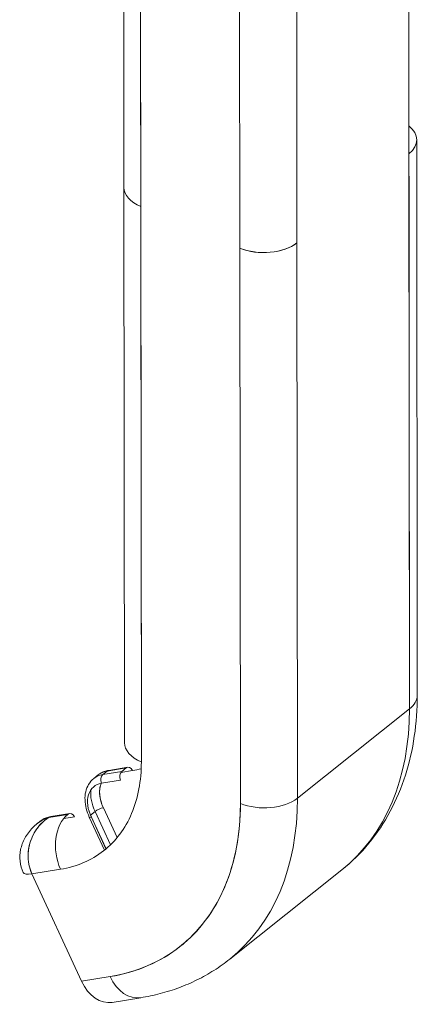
# Model space of a CAD drawing. Header units: inches. Extents: x 15 to 424, y 13 to 263.
# Tile 116 of 125: x 402.66 to 403.66, y 189.79 to 192.26. Entities that reach past the tile are written whole.
import ezdxf

# ---------------------------------------------------------------- set-up
doc = ezdxf.new("R2010")
doc.units = ezdxf.units.IN
doc.header["$LTSCALE"] = 26
doc.header["$MEASUREMENT"] = 0
doc.layers.add('Visible (ANSI)', color=7, linetype='Continuous', lineweight=5)

msp = doc.modelspace()

# ---------------------------------------------------------------- linework, layer by layer
at = {"layer": 'Visible (ANSI)'}
for p, q in [((403.6312, 192.5765), (403.6331, 190.5297)), ((402.9174, 191.8369), (402.9168, 192.4917)), ((402.9609, 190.3971), (402.959, 192.4439)), ((402.959, 192.4439), (402.9596, 191.7891)), ((403.208, 191.6849), (403.2074, 192.3397)), ((403.3504, 192.3529), (403.351, 191.698)), ((402.9594, 192.0428), (402.9594, 192.0428)), ((402.9594, 192.0428), (402.9594, 192.0428)), ((402.9594, 192.0289), (402.9594, 192.0289)), ((402.9594, 192.0289), (402.9594, 192.0289)), ((403.6513, 191.9565), (403.6526, 190.5645)), ((403.6331, 190.5297), (403.6318, 191.9217)), ((402.9174, 191.8367), (402.9187, 190.4449)), ((402.9596, 191.7891), (402.9609, 190.3971)), ((403.351, 191.698), (403.3523, 190.3061)), ((403.3523, 190.3061), (403.351, 191.698)), ((403.2093, 190.2929), (403.208, 191.6849)), ((403.208, 191.6849), (403.2093, 190.2929)), ((403.6331, 190.5297), (403.3523, 190.3061)), ((403.3523, 190.3061), (403.6331, 190.5297)), ((402.8419, 190.3555), (402.8529, 190.3643)), ((402.8752, 190.3739), (402.864, 190.365)), ((402.864, 190.365), (402.8752, 190.3739)), ((402.864, 190.365), (402.9118, 190.3728)), ((402.9118, 190.3728), (402.864, 190.365)), ((402.8752, 190.3739), (402.923, 190.3817)), ((402.923, 190.3817), (402.8752, 190.3739)), ((402.9269, 190.3835), (402.8791, 190.3757)), ((402.9389, 190.3752), (402.9096, 190.3704)), ((402.9096, 190.3704), (402.9389, 190.3752)), ((402.923, 190.3817), (402.9118, 190.3728)), ((402.9088, 190.3512), (402.861, 190.3434)), ((402.7292, 190.2576), (402.777, 190.2654)), ((402.777, 190.2654), (402.7292, 190.2576)), ((402.7298, 190.2581), (402.7776, 190.2659)), ((402.7776, 190.2659), (402.7298, 190.2581)), ((402.7337, 190.2599), (402.7815, 190.2677)), ((402.7776, 190.2659), (402.777, 190.2654)), ((402.8338, 190.2636), (402.845, 190.2725)), ((402.8728, 190.1792), (402.8338, 190.2636)), ((402.845, 190.2725), (402.8836, 190.1891)), ((402.9002, 190.2071), (402.8657, 190.2819)), ((402.8657, 190.2819), (402.9002, 190.2071)), ((402.7075, 190.2485), (402.7003, 190.2427)), ((402.7298, 190.2581), (402.7292, 190.2576)), ((402.7292, 190.2576), (402.7298, 190.2581)), ((402.7665, 190.255), (402.7935, 190.2593)), ((402.8304, 190.2587), (402.8687, 190.1759)), ((402.8356, 190.2579), (402.8722, 190.1787)), ((403.1942, 190.1576), (403.1942, 190.1576)), ((402.6866, 190.1161), (402.7583, 190.1278)), ((402.7583, 190.1278), (402.6866, 190.1161)), ((402.811, 189.847), (402.6866, 190.1161)), ((403.1828, 189.9026), (403.4636, 190.1262)), ((402.8827, 189.8587), (402.811, 189.847)), ((402.811, 189.847), (402.8827, 189.8587)), ((402.9593, 189.8056), (402.8877, 189.7939)), ((402.932, 189.8084), (402.932, 189.8084))]:
    msp.add_line(p, q, dxfattribs=at)
for centre, major_axis, ratio, start_param, end_param in [((402.9506, 192.0469), (-0.0171, 0), 0.578202, 4.172259, 4.17229), ((402.9506, 192.0469), (0.0171, 0), 0.578202, 1.030667, 1.030697), ((402.9707, 192.0211), (-0.0106, 0.0133), 0.659826, 1.304178, 1.304234), ((402.9707, 192.0211), (0.0106, -0.0133), 0.659824, 4.445771, 4.445828), ((403.549, 191.9564), (0.1024, 0.0001), 0.578191, 5.654337, 6.912034), ((402.9506, 191.9773), (0.0171, 0), 0.578149, 1.030694, 1.030725), ((402.9506, 191.9773), (-0.0171, 0), 0.578149, 4.172287, 4.172317), ((403.0198, 191.837), (-0.1024, -0.0001), 0.578191, 0, 0.94193), ((403.0198, 191.837), (-0.1024, -0.0001), 0.578191, 6.283174, 7.225133), ((403.2682, 191.7328), (-0.1024, -0.0001), 0.578191, 0.941957, 2.512728), ((403.2682, 191.7328), (0.1024, 0.0001), 0.578191, 4.08354, 5.654337), ((403.5503, 190.5644), (0.1024, 0.0001), 0.578191, 5.654337, 6.283185), ((403.5503, 190.5644), (0.1024, 0.0001), 0.578191, 5.654337, 6.283183), ((402.896, 190.8389), (0.5676, -0.7127), 0.659824, 0, 0.692795), ((402.896, 190.8389), (0.5676, -0.7127), 0.659824, 0, 0.692795), ((403.021, 190.445), (-0.1024, -0.0001), 0.578191, 0, 0.941948), ((402.9295, 190.3676), (-0.0026, 0.0158), 0.704722, 5.088755, 6.659551), ((402.9054, 190.2753), (-0.0638, 0.0801), 0.659824, 5.928782, 6.283185), ((402.9054, 190.2753), (-0.0638, 0.0801), 0.659824, 5.92881, 6.283185), ((402.9167, 190.2842), (-0.0638, 0.0801), 0.659824, 5.92881, 6.283185), ((402.9167, 190.2842), (-0.0638, 0.0801), 0.659824, 5.928782, 6.283185), ((402.8705, 190.3509), (-0.0026, 0.0158), 0.704722, 0.376366, 1.947162), ((402.8705, 190.3509), (-0.0026, 0.0158), 0.704722, 0.376366, 1.947162), ((402.8817, 190.3599), (-0.0026, 0.0158), 0.704722, 0, 0.376366), ((402.8817, 190.3599), (-0.0026, 0.0158), 0.704722, 0, 0.376366), ((402.9183, 190.3587), (-0.0026, 0.0158), 0.704722, 0.376366, 1.947162), ((402.896, 190.2678), (-0.0538, 0.0675), 0.659824, 5.928782, 7.499579), ((402.9261, 190.2917), (-0.0538, 0.0675), 0.659824, 0.34436, 1.216393), ((402.9167, 190.2842), (-0.0638, 0.0801), 0.659824, 0.600163, 1.216393), ((402.9167, 190.2842), (0.0638, -0.0801), 0.659824, 3.741781, 4.357986), ((402.5551, 190.5673), (0.5038, -0.6326), 0.659824, 5.928782, 6.97598), ((402.6152, 190.6153), (0.5676, -0.7127), 0.659824, 0, 0.692794), ((402.6152, 190.6153), (0.5676, -0.7127), 0.659824, 0, 0.692795), ((403.2695, 190.3408), (-0.1024, -0.0001), 0.578191, 0.941948, 2.512744), ((403.2695, 190.3408), (0.1024, 0.0001), 0.578191, 4.083543, 5.654337), ((402.8185, 190.1757), (-0.0165, 0.101), 0.704722, 0.376366, 1.947162), ((402.7841, 190.2518), (-0.0026, 0.0158), 0.704722, 5.088755, 6.659551), ((402.9054, 190.2753), (-0.0638, 0.0801), 0.659824, 1.116397, 1.216393), ((402.9054, 190.2753), (0.0638, -0.0801), 0.659824, 4.25799, 4.357986), ((402.845, 190.2654), (-0.0146, -0.0067), 0.260766, 5.464895, 5.517737), ((402.845, 190.2654), (0.0146, 0.0067), 0.260766, 2.323303, 2.376144), ((402.8562, 190.2744), (0.0146, 0.0067), 0.260766, 0.752506, 2.32324), ((402.8562, 190.2744), (-0.0146, -0.0067), 0.260766, 3.894099, 5.464833), ((402.7713, 190.1684), (-0.0638, 0.0801), 0.659822, 0.06033, 0.060341), ((402.7713, 190.1684), (-0.0638, 0.0801), 0.659824, 5.92881, 6.283185), ((402.7713, 190.1684), (-0.0638, 0.0801), 0.659824, 5.928782, 6.283185), ((402.7363, 190.2441), (-0.0026, 0.0158), 0.704722, 0, 0.376366), ((402.7363, 190.2441), (-0.0026, 0.0158), 0.704722, 0, 0.376366), ((402.845, 190.2654), (-0.0146, -0.0067), 0.260766, 0, 0.752506), ((402.845, 190.2654), (-0.0146, -0.0067), 0.260766, 0, 0.752506), ((402.7267, 190.1481), (0.0619, 0.0286), 0.260768, 3.141626, 3.893952), ((402.8712, 189.8949), (0.0165, -0.101), 0.704722, 5.088755, 6.283185), ((402.9429, 189.9066), (0.0165, -0.101), 0.704722, 5.088758, 6.283185), ((402.9429, 189.9066), (0.0165, -0.101), 0.704722, 5.088755, 6.283184)]:
    msp.add_ellipse(centre, major_axis=major_axis, ratio=ratio, start_param=start_param, end_param=end_param, dxfattribs=at)
for points in [[(402.9594, 192.0477), (402.9594, 192.0477), (402.9594, 192.0477), (402.9594, 192.0477)], [(402.9605, 190.3798), (402.9535, 190.3779), (402.9463, 190.3764), (402.9389, 190.3752)], [(403.3488, 190.235), (403.3488, 190.235), (403.3488, 190.235), (403.3488, 190.235)], [(402.6789, 190.1404), (402.6789, 190.1404), (402.6789, 190.1404), (402.6789, 190.1404)]]:
    msp.add_open_spline(points, degree=3, dxfattribs=at)
for points, knots in [([(403.4636, 190.1262), (403.4885, 190.146), (403.5113, 190.1685), (403.5519, 190.2177), (403.5698, 190.2446), (403.6003, 190.3016), (403.6129, 190.3318), (403.633, 190.3948), (403.6405, 190.4275), (403.6503, 190.4948), (403.6527, 190.5294), (403.6526, 190.5645)], [5.5903908, 5.5903908, 5.5903908, 5.5903908, 5.7289497, 5.7289497, 5.8675086, 5.8675086, 6.0060675, 6.0060675, 6.1446264, 6.1446264, 6.2831853, 6.2831853, 6.2831853, 6.2831853]), ([(402.7583, 190.1278), (402.7788, 190.1311), (402.7979, 190.1366), (402.8159, 190.1443), (402.834, 190.152), (402.8508, 190.1619), (402.8661, 190.1738), (402.8813, 190.1857), (402.8949, 190.1996), (402.9067, 190.2153), (402.9185, 190.231), (402.9285, 190.2485), (402.9366, 190.2676), (402.9447, 190.2866), (402.9508, 190.3073), (402.9548, 190.329), (402.9589, 190.3506), (402.9609, 190.3733), (402.9609, 190.3971)], [0, 0, 0, 0, 0.166667, 0.166667, 0.166667, 0.333333, 0.333333, 0.333333, 0.5, 0.5, 0.5, 0.666667, 0.666667, 0.666667, 0.833333, 0.833333, 0.833333, 1, 1, 1, 1]), ([(402.8529, 190.3643), (402.8544, 190.3655), (402.856, 190.3666), (402.8592, 190.3687), (402.8609, 190.3696), (402.8643, 190.3713), (402.8661, 190.3721), (402.8697, 190.3734), (402.8716, 190.374), (402.8753, 190.375), (402.8772, 190.3754), (402.8791, 190.3757)], [3.8343872, 3.8343872, 3.8343872, 3.8343872, 3.9052678, 3.9052678, 3.9761484, 3.9761484, 4.047029, 4.047029, 4.1179096, 4.1179096, 4.1887902, 4.1887902, 4.1887902, 4.1887902]), ([(402.8304, 190.2587), (402.8272, 190.2657), (402.8246, 190.2728), (402.821, 190.2871), (402.8199, 190.2943), (402.8194, 190.3084), (402.8199, 190.3153), (402.8229, 190.3285), (402.8254, 190.3348), (402.8321, 190.3462), (402.8365, 190.3512), (402.8417, 190.3553)], [2.617994, 2.617994, 2.617994, 2.617994, 2.861273, 2.861273, 3.104551, 3.104551, 3.34783, 3.34783, 3.591109, 3.591109, 3.834387, 3.834387, 3.834387, 3.834387]), ([(402.8604, 190.3433), (402.8585, 190.3387), (402.8572, 190.3337), (402.8566, 190.3282), (402.8559, 190.3212), (402.8563, 190.3135), (402.8578, 190.3057), (402.8593, 190.2979), (402.8619, 190.29), (402.8657, 190.2819)], [0.4448875, 0.4448875, 0.4448875, 0.4448875, 0.6, 0.6, 0.6, 0.8, 0.8, 0.8, 1, 1, 1, 1]), ([(403.2093, 190.2929), (403.2093, 190.2543), (403.2061, 190.2178), (403.1995, 190.1828), (403.193, 190.1479), (403.1831, 190.1146), (403.1701, 190.0839), (403.1571, 190.0532), (403.141, 190.025), (403.1219, 189.9997), (403.1029, 189.9745), (403.081, 189.9521), (403.0565, 189.9329), (403.032, 189.9137), (403.0048, 189.8978), (402.9758, 189.8854), (402.9467, 189.873), (402.9158, 189.8641), (402.8827, 189.8587)], [0, 0, 0, 0, 0.166667, 0.166667, 0.166667, 0.333333, 0.333333, 0.333333, 0.5, 0.5, 0.5, 0.666667, 0.666667, 0.666667, 0.833333, 0.833333, 0.833333, 1, 1, 1, 1]), ([(402.6648, 190.1194), (402.6607, 190.1284), (402.658, 190.1381), (402.6559, 190.1575), (402.6564, 190.1674), (402.6603, 190.1868), (402.6638, 190.1965), (402.6739, 190.2151), (402.6806, 190.2241), (402.692, 190.2357), (402.6959, 190.2392), (402.7, 190.2425)], [0, 0, 0, 0, 0.0867025, 0.0867025, 0.1720453, 0.1720453, 0.2613915, 0.2613915, 0.3582307, 0.3582307, 0.4044559, 0.4044559, 0.4044559, 0.4044559]), ([(402.6866, 190.1161), (402.6832, 190.1236), (402.6806, 190.1316), (402.6789, 190.1401), (402.6773, 190.1486), (402.6767, 190.1575), (402.6771, 190.1663), (402.6774, 190.1752), (402.6789, 190.1841), (402.6814, 190.1929), (402.6839, 190.2017), (402.6875, 190.2104), (402.692, 190.2184), (402.6965, 190.2265), (402.7019, 190.2339), (402.7082, 190.2405), (402.7144, 190.2471), (402.7215, 190.2529), (402.7292, 190.2576)], [0, 0, 0, 0, 0.1666667, 0.1666667, 0.1666667, 0.3333333, 0.3333333, 0.3333333, 0.5, 0.5, 0.5, 0.6666667, 0.6666667, 0.6666667, 0.8333333, 0.8333333, 0.8333333, 1, 1, 1, 1]), ([(402.7292, 190.2576), (402.7271, 190.2564), (402.7251, 190.255), (402.7231, 190.2536), (402.7209, 190.2521), (402.7189, 190.2504), (402.7168, 190.2487), (402.7146, 190.2468), (402.7125, 190.2448), (402.7104, 190.2428), (402.7093, 190.2417), (402.7083, 190.2406), (402.7073, 190.2395), (402.7061, 190.2382), (402.7049, 190.2369), (402.7038, 190.2355), (402.7014, 190.2326), (402.6992, 190.2296), (402.697, 190.2265), (402.6948, 190.2232), (402.6927, 190.2197), (402.6908, 190.2161), (402.6907, 190.2159), (402.6906, 190.2157), (402.6905, 190.2156), (402.6882, 190.2113), (402.6863, 190.207), (402.6846, 190.2025), (402.6829, 190.1981), (402.6815, 190.1936), (402.6804, 190.1891), (402.6802, 190.1885), (402.68, 190.1878), (402.6799, 190.1872), (402.6785, 190.1811), (402.6776, 190.1749), (402.6772, 190.1689), (402.677, 190.1664), (402.677, 190.1639), (402.677, 190.1615), (402.677, 190.1569), (402.6772, 190.1524), (402.6777, 190.1481), (402.6782, 190.1441), (402.6788, 190.1403), (402.6797, 190.1366), (402.6805, 190.133), (402.6815, 190.1295), (402.6826, 190.1262), (402.6838, 190.1226), (402.6852, 190.1193), (402.6866, 190.1161)], [0, 0, 0, 0, 0.042575, 0.042575, 0.042575, 0.089021, 0.089021, 0.089021, 0.140441, 0.140441, 0.140441, 0.166667, 0.166667, 0.166667, 0.198054, 0.198054, 0.198054, 0.263294, 0.263294, 0.263294, 0.333333, 0.333333, 0.333333, 0.337089, 0.337089, 0.337089, 0.419118, 0.419118, 0.419118, 0.5, 0.5, 0.5, 0.511556, 0.511556, 0.511556, 0.620733, 0.620733, 0.620733, 0.666667, 0.666667, 0.666667, 0.753268, 0.753268, 0.753268, 0.833333, 0.833333, 0.833333, 0.914298, 0.914298, 0.914298, 1, 1, 1, 1]), ([(402.7292, 190.2576), (402.7209, 190.2551), (402.7132, 190.2516), (402.7063, 190.247), (402.7041, 190.2456), (402.702, 190.2441), (402.7, 190.2425)], [0.0000173, 0.0000173, 0.0000173, 0.0000173, 0.1666667, 0.1666667, 0.1666667, 0.2188756, 0.2188756, 0.2188756, 0.2188756]), ([(402.7, 190.2425), (402.7004, 190.2428), (402.7007, 190.2431), (402.7011, 190.2434), (402.7027, 190.2446), (402.7045, 190.2459), (402.7062, 190.247), (402.707, 190.2475), (402.7077, 190.248), (402.7085, 190.2484), (402.7108, 190.2499), (402.7132, 190.2512), (402.7157, 190.2524), (402.7179, 190.2535), (402.7203, 190.2545), (402.7226, 190.2554), (402.7248, 190.2562), (402.727, 190.257), (402.7292, 190.2576)], [0.7816045, 0.7816045, 0.7816045, 0.7816045, 0.7909989, 0.7909989, 0.7909989, 0.8333333, 0.8333333, 0.8333333, 0.8512295, 0.8512295, 0.8512295, 0.9053658, 0.9053658, 0.9053658, 0.9545679, 0.9545679, 0.9545679, 1, 1, 1, 1]), ([(402.7337, 190.2599), (402.7318, 190.2596), (402.7299, 190.2592), (402.7262, 190.2582), (402.7243, 190.2576), (402.7207, 190.2563), (402.7189, 190.2555), (402.7155, 190.2538), (402.7138, 190.2529), (402.7106, 190.2508), (402.709, 190.2497), (402.7075, 190.2485)], [2.0943951, 2.0943951, 2.0943951, 2.0943951, 2.1652757, 2.1652757, 2.2361563, 2.2361563, 2.3070369, 2.3070369, 2.3779175, 2.3779175, 2.4487981, 2.4487981, 2.4487981, 2.4487981]), ([(402.9593, 189.8056), (402.9758, 189.8083), (402.9921, 189.8117), (403.0242, 189.8201), (403.0399, 189.8251), (403.0707, 189.8366), (403.0858, 189.8431), (403.1151, 189.8576), (403.1293, 189.8656), (403.1568, 189.883), (403.1701, 189.8925), (403.1828, 189.9026)], [5.2359878, 5.2359878, 5.2359878, 5.2359878, 5.3068684, 5.3068684, 5.377749, 5.377749, 5.4486296, 5.4486296, 5.5195102, 5.5195102, 5.5903908, 5.5903908, 5.5903908, 5.5903908])]:
    msp.add_open_spline(points, degree=3, knots=knots, dxfattribs=at)

doc.saveas('drawing.dxf')
